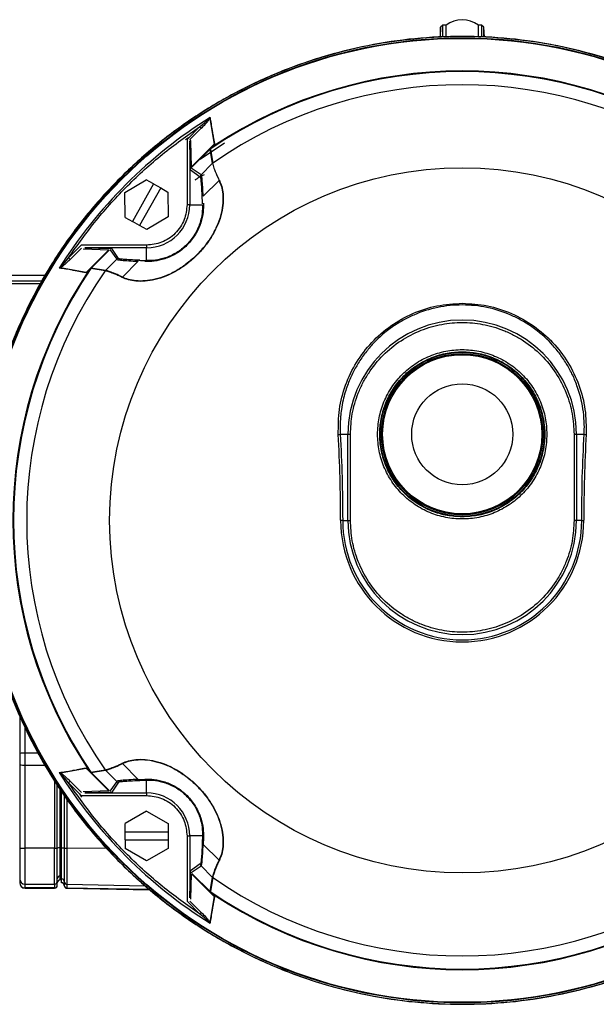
# Model space of a CAD drawing. Header units: millimetres. Extents: x 351 to 1801, y 78 to 1352.
# Tile 2 of 39: x 739 to 846, y 83 to 266. Entities that reach past the tile are written whole.
import ezdxf

# ---------------------------------------------------------------- set-up
doc = ezdxf.new("R2010")
doc.units = ezdxf.units.MM

msp = doc.modelspace()

# ---------------------------------------------------------------- linework, layer by layer
at = {"color": 7, "linetype": 'Continuous', "lineweight": 25}
for p, q in [((817.14, 264.46), (817.04, 262.64)), ((817.56, 264.86), (817.14, 264.46)), ((817.14, 262.71), (817.14, 264.46)), ((818.16, 264.86), (817.56, 264.86)), ((817.56, 262.73), (817.56, 264.86)), ((818.16, 262.73), (818.16, 264.86)), ((824.76, 264.86), (824.16, 264.86)), ((824.16, 262.73), (824.16, 264.86)), ((825.18, 264.46), (824.76, 264.86)), ((824.76, 264.86), (824.76, 262.69)), ((825.28, 262.64), (825.18, 264.46)), ((825.18, 262.71), (825.18, 264.46)), ((774.21, 247.49), (775.05, 242.71)), ((772.33, 245.96), (769.98, 243.61)), ((770.52, 243.56), (772.63, 245.67)), ((772.63, 245.67), (772.33, 245.96)), ((770.27, 243.91), (769.71, 243.53)), ((769.98, 243.61), (769.98, 231.45)), ((770.48, 242.93), (770.48, 231.45)), ((770.61, 237.93), (770.48, 242.93)), ((770.83, 238.49), (770.69, 243.23)), ((770.83, 238.49), (775.05, 242.71)), ((770.9, 238.42), (774.4, 241.91)), ((772.4, 239.91), (776.98, 242.97)), ((774.24, 241.74), (774.68, 239.09)), ((774.32, 241.8), (774.75, 239.16)), ((774.33, 241.86), (774.88, 242.41)), ((770.76, 238.4), (770.83, 238.49)), ((770.77, 238.28), (770.9, 238.42)), ((772.6, 237.01), (770.77, 238.28)), ((770.9, 238.42), (770.83, 238.49)), ((774.68, 239.09), (772.6, 237.01)), ((774.75, 239.16), (774.68, 239.09)), ((770.61, 237.93), (772.45, 236.66)), ((773.19, 237), (772.71, 236.82)), ((758.44, 233.71), (762.41, 236.07)), ((763.77, 235.31), (759.86, 228.33)), ((765.08, 234.57), (761.17, 227.59)), ((763.77, 235.31), (762.41, 236.07)), ((763.77, 235.31), (765.08, 234.57)), ((765.08, 234.57), (766.44, 233.81)), ((775.93, 235.96), (772.99, 233.02)), ((758.5, 229.09), (758.44, 233.71)), ((766.44, 233.81), (766.5, 229.19)), ((770.48, 231.45), (769.98, 231.45)), ((770.48, 231.45), (772.85, 231.45)), ((758.5, 229.09), (759.86, 228.33)), ((766.5, 229.19), (762.53, 226.83)), ((761.17, 227.59), (759.86, 228.33)), ((762.53, 226.83), (761.17, 227.59)), ((750.31, 223.94), (747.95, 221.59)), ((748.25, 221.29), (750.36, 223.4)), ((762.47, 223.94), (750.31, 223.94)), ((750.99, 223.44), (755.99, 223.31)), ((762.47, 223.44), (750.99, 223.44)), ((762.47, 223.94), (762.47, 223.44)), ((762.47, 221.07), (762.47, 223.44)), ((747.95, 221.59), (748.25, 221.29)), ((750.69, 223.23), (755.43, 223.09)), ((755.43, 223.09), (751.21, 218.87)), ((752.01, 219.52), (755.5, 223.02)), ((755.64, 223.15), (756.91, 221.32)), ((757.26, 221.47), (755.99, 223.31)), ((754.83, 219.24), (756.91, 221.32)), ((760.9, 220.93), (757.96, 217.99)), ((743.57, 218.26), (730.31, 218.26)), ((751.21, 218.87), (746.43, 219.71)), ((751.51, 219.04), (752.06, 219.59)), ((754.76, 219.17), (752.11, 219.6)), ((754.83, 219.24), (752.17, 219.68)), ((754.83, 219.24), (754.76, 219.17)), ((742.66, 216.76), (718.16, 216.76)), ((743, 217.26), (728.96, 217.26)), ((798.49, 188.76), (799.91, 188.76)), ((799.91, 172.76), (799.91, 188.76)), ((799.91, 188.76), (800.37, 188.76)), ((800.37, 172.76), (800.37, 188.76)), ((841.95, 188.76), (841.95, 172.76)), ((841.95, 188.76), (842.41, 188.76)), ((842.41, 188.76), (842.41, 172.76)), ((842.41, 188.76), (843.83, 188.76)), ((798.93, 172.76), (798.55, 172.76)), ((798.93, 172.76), (799.91, 172.76)), ((799.91, 172.76), (800.37, 172.76)), ((842.41, 172.76), (841.95, 172.76)), ((843.39, 172.76), (842.41, 172.76)), ((843.39, 172.76), (843.77, 172.76)), ((738.86, 136.4), (738.86, 129.43)), ((738.86, 129.43), (738.86, 127.29)), ((739.86, 127.25), (739.86, 129.47)), ((738.86, 127.29), (738.86, 111.82)), ((739.86, 111.77), (739.86, 127.25)), ((746.43, 125.81), (751.21, 126.65)), ((751.21, 126.65), (755.43, 122.43)), ((752.01, 126), (751.52, 126.43)), ((752.11, 125.92), (754.76, 126.35)), ((754.76, 126.35), (754.83, 126.28)), ((757.96, 127.53), (760.9, 124.59)), ((755.5, 122.5), (752.01, 126)), ((752.17, 125.84), (754.83, 126.28)), ((756.91, 124.2), (754.83, 126.28)), ((760.9, 124.59), (762.16, 124.64)), ((745.86, 111.79), (745.86, 123.51)), ((746.35, 122.73), (746.35, 111.84)), ((748.25, 124.23), (747.95, 123.93)), ((747.95, 123.93), (750.31, 121.58)), ((750.36, 122.12), (748.25, 124.23)), ((756.91, 124.2), (755.64, 122.37)), ((757.26, 124.05), (755.99, 122.21)), ((761.22, 124.41), (762.47, 124.45)), ((762.47, 122.08), (762.47, 124.45)), ((746.66, 111.82), (746.66, 122.31)), ((747.16, 121.58), (747.16, 111.79)), ((750.01, 121.87), (750.38, 121.31)), ((750.31, 121.58), (762.47, 121.58)), ((755.43, 122.43), (750.69, 122.29)), ((755.99, 122.21), (750.99, 122.08)), ((750.99, 122.08), (762.47, 122.08)), ((762.47, 122.08), (762.47, 121.58)), ((762.47, 118.69), (758.47, 116.38)), ((762.47, 118.69), (766.47, 116.38)), ((758.47, 114.82), (758.47, 116.38)), ((766.47, 116.38), (766.47, 114.82)), ((758.47, 114.82), (766.47, 114.82)), ((758.47, 113.32), (758.47, 114.82)), ((766.47, 114.82), (766.47, 113.32)), ((769.98, 114.07), (769.98, 101.91)), ((769.98, 114.07), (770.48, 114.07)), ((772.85, 114.07), (770.48, 114.07)), ((770.48, 114.07), (770.48, 102.59)), ((772.85, 114.07), (772.81, 112.82)), ((773.04, 113.76), (772.99, 112.5)), ((745.36, 111.77), (739.86, 111.77)), ((739.86, 105.1), (739.86, 111.77)), ((745.36, 105.1), (745.36, 111.77)), ((746.35, 111.84), (746.35, 106.61)), ((747.65, 111.77), (747.65, 105.08)), ((758.47, 113.32), (766.47, 113.32)), ((758.47, 113.32), (758.47, 111.76)), ((762.47, 109.45), (758.47, 111.76)), ((766.47, 111.76), (762.47, 109.45)), ((766.47, 113.32), (766.47, 111.76)), ((772.99, 112.5), (775.93, 109.56)), ((772.45, 108.86), (770.61, 107.59)), ((770.77, 107.24), (772.6, 108.51)), ((774.68, 106.43), (772.6, 108.51)), ((746.35, 106.61), (746.35, 105.89)), ((770.48, 102.59), (770.61, 107.59)), ((770.69, 102.29), (770.83, 107.03)), ((770.83, 107.03), (775.05, 102.81)), ((774.4, 103.61), (770.9, 107.1)), ((774.68, 106.43), (774.24, 103.78)), ((774.75, 106.36), (774.32, 103.71)), ((774.68, 106.43), (774.75, 106.36)), ((738.86, 106.1), (738.86, 105.38)), ((739.86, 105.1), (745.36, 105.1)), ((739.86, 104.39), (739.86, 105.1)), ((745.36, 104.39), (739.86, 104.39)), ((745.36, 105.1), (745.36, 104.39)), ((745.86, 104.88), (745.86, 105.6)), ((746.35, 105.89), (746.35, 105.87)), ((746.66, 105.37), (746.66, 106.09)), ((747.16, 105.58), (747.16, 104.86)), ((747.65, 105.08), (747.65, 104.36)), ((739.86, 104.36), (745.36, 104.36)), ((747.65, 104.33), (763.05, 104.06)), ((775.05, 102.81), (774.21, 98.03)), ((774.83, 103.12), (774.4, 103.61)), ((769.98, 101.91), (772.33, 99.56)), ((772.63, 99.85), (770.52, 101.96)), ((772.33, 99.56), (772.63, 99.85))]:
    msp.add_line(p, q, dxfattribs=at)
at = {"color": 8, "linetype": 'Continuous', "lineweight": 25}
for p, q in [((739.86, 129.47), (739.86, 134.22)), ((742.28, 129.47), (739.86, 129.47)), ((739.86, 127.25), (743.55, 127.25)), ((745.36, 124.29), (745.36, 111.77)), ((747.65, 120.88), (747.65, 111.77)), ((755.02, 111.76), (747.65, 111.77)), ((739.86, 104.36), (739.86, 104.39)), ((745.36, 104.36), (745.36, 104.39)), ((747.65, 105.08), (762.17, 104.82)), ((763.02, 104.09), (747.65, 104.36)), ((747.65, 104.36), (747.65, 104.33))]:
    msp.add_line(p, q, dxfattribs=at)
at = {"color": 7, "linetype": 'Continuous', "lineweight": 25}
for centre, radius in [((821.16, 172.76), 89.73), ((821.16, 172.76), 89.63), ((821.16, 172.76), 65.57), ((821.16, 188.76), 15.25), ((821.16, 188.76), 15), ((821.16, 188.76), 14.99), ((821.16, 188.76), 14.8), ((821.16, 188.76), 9.4)]:
    msp.add_circle(centre, radius, dxfattribs=at)
for centre, radius, start, end in [((821.16, 260.86), 5, 53.1301, 126.8699), ((821.16, 172.76), 89.97, 12.4783, 176.0156), ((821.16, 172.76), 83.44, 55.8447, 124.1553), ((821.16, 172.76), 83.56, 56.4273, 123.5727), ((821.16, 172.76), 81, 55.0405, 124.9595), ((821.16, 172.76), 88.39, 122.0374, 147.9626), ((770.84, 242.9), 0.357, 114.6026, 174.8403), ((762.47, 231.45), 8.01, 270, 0), ((821.16, 172.76), 83.56, 146.4273, 213.5727), ((821.16, 172.76), 83.44, 145.8447, 214.1553), ((821.16, 172.76), 81, 145.0405, 214.9595), ((758.38, 217.62), 0.555, 138.5689, 146.1892), ((821.16, 188.76), 21.25, 0, 180), ((798.03, 190.43), 1.73, 272.6436, 285.2557), ((509.79, 172.79), 288.76, 359.9948, 3.1593), ((1132.53, 172.79), 288.76, 176.8407, 180.0052), ((844.28, 190.43), 1.73, 254.7443, 267.3564), ((821.16, 172.76), 22.61, 180, 0), ((821.16, 172.76), 22.23, 180, 0), ((821.16, 172.76), 21.25, 180, 0), ((821.16, 172.76), 89.97, 186.704, 359.0671), ((739.61, 124.05), 5.43, 87.3681, 97.941), ((739.61, 132.67), 5.43, 262.059, 272.6319), ((758.38, 127.89), 0.555, 213.8108, 221.4311), ((821.16, 172.76), 88.39, 212.0374, 237.9626), ((761.24, 124.81), 0.4, 212.8658, 267.3069), ((762.49, 124.83), 0.383, 209.9184, 266.5321), ((762.47, 114.07), 8.01, 0, 90), ((773.23, 114.09), 0.383, 183.4679, 240.0816), ((739.61, 117.2), 5.43, 262.059, 272.6319), ((745.48, 114.49), 2.72, 267.3681, 277.941), ((746.23, 109.19), 2.65, 87.3833, 98.0191), ((746.79, 109.2), 2.62, 81.941, 92.6093), ((747.53, 114.42), 2.65, 261.9809, 272.6167), ((773.21, 112.84), 0.4, 182.6931, 237.1342), ((776.29, 109.98), 0.555, 228.5689, 236.1892), ((746.36, 106.11), 0.5, 90.9685, 179.9699), ((821.16, 172.76), 81, 235.0405, 304.9595), ((739.86, 106.1), 0.999, 180.0308, 270.0308), ((739.86, 105.38), 0.999, 180.0308, 270.0308), ((739.86, 105.36), 1, 180, 270), ((745.36, 105.6), 0.5, 269.9692, 359.9692), ((745.36, 104.89), 0.5, 269.9692, 359.9692), ((745.36, 104.86), 0.5, 270, 0), ((746.36, 105.39), 0.5, 90.9685, 179.9699), ((746.36, 105.37), 0.5, 91, 180), ((746.66, 104.85), 0.5, 0, 89.9832), ((746.66, 105.59), 0.5, 0.0298, 88.5319), ((746.66, 104.87), 0.5, 0.0298, 88.5319), ((747.66, 105.58), 0.5, 180.0301, 269.0315), ((747.66, 104.86), 0.5, 180.0301, 269.0315), ((747.66, 104.83), 0.5, 180, 269), ((821.16, 172.76), 83.44, 235.8447, 304.1553), ((821.16, 172.76), 83.56, 236.4273, 303.5727)]:
    msp.add_arc(centre, radius, start, end, dxfattribs=at)
for centre, major_axis, start_param, end_param in [((772.37, 184.17), (0.02, 53.75), 5.794805, 5.847083), ((809.75, 221.55), (53.75, 0.02), 3.577695, 3.629973)]:
    msp.add_ellipse(centre, major_axis=major_axis, ratio=0.01851, start_param=start_param, end_param=end_param, dxfattribs=at)
for points in [[(911.16, 172.76), (911.08, 175.7), (910.91, 181.6), (909.56, 190.35), (907.43, 198.93), (904.44, 207.26), (900.66, 215.25), (896.11, 222.84), (890.84, 229.95), (884.9, 236.5), (878.35, 242.44), (871.24, 247.71), (863.65, 252.26), (855.66, 256.04), (847.33, 259.02), (838.75, 261.17), (830, 262.47), (821.16, 262.9), (812.32, 262.47), (803.57, 261.17), (794.99, 259.02), (786.66, 256.04), (778.67, 252.26), (771.08, 247.71), (763.97, 242.44), (757.42, 236.5), (751.48, 229.95), (746.21, 222.84), (741.66, 215.25), (737.88, 207.26), (734.89, 198.93), (732.76, 190.35), (731.41, 181.6), (731.24, 175.7), (731.16, 172.76)], [(805.41, 188.76), (805.47, 189.79), (805.59, 191.85), (806.52, 194.83), (807.98, 197.57), (809.95, 199.97), (812.35, 201.94), (815.09, 203.4), (818.07, 204.31), (821.16, 204.61), (824.25, 204.31), (827.23, 203.4), (829.97, 201.94), (832.37, 199.97), (834.34, 197.57), (835.8, 194.83), (836.73, 191.85), (836.85, 189.79), (836.91, 188.76)], [(798.49, 188.76), (798.62, 186.1), (798.87, 180.79), (798.91, 175.44), (798.93, 172.76)], [(836.91, 188.76), (836.85, 187.73), (836.73, 185.67), (835.8, 182.69), (834.34, 179.95), (832.37, 177.55), (829.97, 175.58), (827.23, 174.11), (824.25, 173.21), (821.16, 172.91), (818.07, 173.21), (815.09, 174.11), (812.35, 175.58), (809.95, 177.55), (807.98, 179.95), (806.52, 182.69), (805.59, 185.67), (805.47, 187.73), (805.41, 188.76)], [(843.39, 172.76), (843.41, 175.44), (843.44, 180.79), (843.7, 186.1), (843.83, 188.76)], [(731.16, 172.76), (731.24, 169.81), (731.41, 163.92), (732.76, 155.17), (734.89, 146.59), (737.88, 138.26), (741.66, 130.27), (746.21, 122.68), (751.48, 115.57), (757.42, 109.02), (763.97, 103.08), (771.08, 97.81), (778.67, 93.26), (786.66, 89.48), (794.99, 86.5), (803.57, 84.35), (812.32, 83.05), (821.16, 82.62), (830, 83.05), (838.75, 84.35), (847.33, 86.5), (855.66, 89.48), (863.65, 93.26), (871.24, 97.81), (878.35, 103.08), (884.9, 109.02), (890.84, 115.57), (896.11, 122.68), (900.66, 130.27), (904.44, 138.26), (907.43, 146.59), (909.56, 155.17), (910.91, 163.92), (911.08, 169.81), (911.16, 172.76)]]:
    msp.add_open_spline(points, degree=3, dxfattribs=at)
for points, knots in [([(772.33, 245.96), (772.73, 246.28), (773.33, 246.77), (773.89, 247.31), (774.09, 247.5)], [0, 0, 0, 0, 0.645463, 1, 1, 1, 1]), ([(772.63, 245.67), (772.91, 245.96), (773.34, 246.39), (773.88, 247), (774.1, 247.33), (774.21, 247.49)], [0, 0, 0, 0, 0.499748, 0.749797, 1, 1, 1, 1]), ([(774.27, 247.69), (774.38, 246.89), (774.49, 246.1), (774.63, 245.28), (774.63, 245.28), (774.64, 245.28), (774.64, 245.25), (774.66, 245.15), (774.73, 244.75), (774.88, 243.96), (775.02, 243.23), (775.11, 242.81)], [0, 0, 0, 0, 0.499981, 0.500013, 0.500291, 0.501085, 0.504126, 0.51602, 0.563047, 0.749989, 1, 1, 1, 1]), ([(747.95, 221.59), (749.62, 223.94), (752.97, 228.66), (758.85, 235.07), (765.26, 240.95), (769.98, 244.3), (772.33, 245.96)], [0, 0, 0, 0, 0.249392, 0.5, 0.750608, 1, 1, 1, 1]), ([(770.69, 243.23), (770.68, 243.3), (770.67, 243.41), (770.6, 243.52), (770.55, 243.55), (770.52, 243.56)], [0, 0, 0, 0, 0.499909, 0.749716, 1, 1, 1, 1]), ([(770.4, 243.27), (770.41, 243.25), (770.44, 243.22), (770.47, 243.11), (770.48, 243.01), (770.48, 242.93)], [0, 0, 0, 0, 0.18304, 0.40666, 1, 1, 1, 1]), ([(775.08, 242.76), (775.08, 242.75), (775.08, 242.73), (775.07, 242.67), (775, 242.55), (774.92, 242.46), (774.87, 242.4)], [0, 0, 0, 0, 0.074621, 0.186503, 0.509108, 1, 1, 1, 1]), ([(774.71, 239.12), (774.74, 239.04), (774.78, 238.87), (775.14, 237.75), (775.68, 236.58), (775.95, 235.98)], [0, 0, 0, 0, 0.3392784, 0.6656594, 1, 1, 1, 1]), ([(772.6, 237.01), (772.58, 236.98), (772.53, 236.94), (772.49, 236.85), (772.46, 236.75), (772.46, 236.69), (772.45, 236.66)], [0, 0, 0, 0, 0.247582, 0.500005, 0.752426, 1, 1, 1, 1]), ([(772.81, 232.7), (772.78, 233.32), (772.73, 234.56), (772.64, 235.81), (772.55, 236.59), (772.48, 236.63), (772.45, 236.66)], [0, 0, 0, 0, 0.251557, 0.499913, 0.749832, 1, 1, 1, 1]), ([(772.99, 233.02), (772.96, 233.64), (772.89, 234.89), (772.79, 236.15), (772.69, 236.94), (772.63, 236.99), (772.6, 237.01)], [0, 0, 0, 0, 0.249998, 0.499997, 0.750031, 1, 1, 1, 1]), ([(775.99, 236), (776.15, 235.63), (776.46, 234.92), (776.72, 233.47), (776.74, 231.81), (776.45, 229.91), (775.81, 227.9), (774.8, 225.85), (773.47, 223.88), (771.88, 222.07), (770.07, 220.47), (768.11, 219.14), (766.06, 218.12), (764.05, 217.48), (762.13, 217.18), (760.46, 217.2), (759, 217.46), (758.29, 217.77), (757.92, 217.93)], [0, 0, 0, 0, 0.064505, 0.124912, 0.188843, 0.249433, 0.311897, 0.374447, 0.436909, 0.499622, 0.56197, 0.624559, 0.686739, 0.749331, 0.81019, 0.874403, 0.935129, 1, 1, 1, 1]), ([(775.93, 235.96), (776.08, 235.6), (776.4, 234.9), (776.66, 233.48), (776.69, 231.81), (776.4, 229.92), (775.76, 227.9), (774.76, 225.86), (773.43, 223.9), (771.84, 222.1), (770.04, 220.51), (768.09, 219.18), (766.06, 218.17), (764.03, 217.52), (762.14, 217.24), (760.46, 217.26), (759.03, 217.52), (758.32, 217.83), (757.96, 217.99)], [0, 0, 0, 0, 0.062466, 0.124911, 0.187224, 0.249427, 0.311892, 0.374441, 0.436904, 0.499618, 0.561968, 0.624558, 0.686738, 0.74933, 0.811833, 0.874401, 0.9372, 1, 1, 1, 1]), ([(773.04, 231.76), (773.04, 231.21), (773.04, 230.11), (772.61, 228.09), (771.65, 225.93), (770.05, 223.86), (767.98, 222.26), (765.82, 221.31), (763.81, 220.88), (762.71, 220.88), (762.16, 220.88)], [0, 0, 0, 0, 0.125343, 0.250403, 0.375598, 0.500385, 0.625087, 0.750031, 0.875145, 1, 1, 1, 1]), ([(772.85, 231.45), (772.85, 230.93), (772.84, 229.88), (772.42, 227.97), (771.5, 225.91), (769.97, 223.94), (768, 222.41), (765.94, 221.49), (764.03, 221.08), (762.99, 221.07), (762.47, 221.07)], [0, 0, 0, 0, 0.126935, 0.252545, 0.377099, 0.500373, 0.623569, 0.747887, 0.873556, 1, 1, 1, 1]), ([(769.98, 231.45), (769.88, 230.5), (769.73, 229.05), (768.79, 227.3), (767.82, 226.1), (766.62, 225.13), (764.87, 224.19), (763.41, 224.04), (762.47, 223.94)], [0, 0, 0, 0, 0.239457, 0.368361, 0.5, 0.631639, 0.760543, 1, 1, 1, 1]), ([(746.42, 219.83), (746.61, 220.03), (747.14, 220.59), (747.64, 221.19), (747.95, 221.59)], [0, 0, 0, 0, 0.354537, 1, 1, 1, 1]), ([(748.25, 221.29), (747.96, 221.01), (747.52, 220.58), (746.92, 220.04), (746.59, 219.82), (746.43, 219.71)], [0, 0, 0, 0, 0.499537, 0.74934, 1, 1, 1, 1]), ([(757.26, 221.47), (757.23, 221.46), (757.17, 221.46), (757.07, 221.43), (756.98, 221.38), (756.93, 221.34), (756.91, 221.32)], [0, 0, 0, 0, 0.247574, 0.499995, 0.752418, 1, 1, 1, 1]), ([(756.91, 221.32), (756.93, 221.29), (756.98, 221.22), (757.77, 221.13), (759.03, 221.03), (760.28, 220.96), (760.9, 220.93)], [0, 0, 0, 0, 0.249969, 0.500003, 0.750002, 1, 1, 1, 1]), ([(761.22, 221.11), (760.6, 221.14), (759.36, 221.19), (758.11, 221.28), (757.33, 221.37), (757.29, 221.43), (757.26, 221.47)], [0, 0, 0, 0, 0.2515767, 0.4999128, 0.7498319, 1, 1, 1, 1]), ([(751.11, 218.81), (750.69, 218.89), (749.96, 219.04), (749.17, 219.19), (748.77, 219.26), (748.67, 219.28), (748.64, 219.28), (748.64, 219.28), (748.64, 219.29), (748.64, 219.29), (747.82, 219.43), (747.03, 219.54), (746.23, 219.65)], [0, 0, 0, 0, 0.250014, 0.436968, 0.483993, 0.495884, 0.498924, 0.499717, 0.499932, 0.499994, 0.500026, 1, 1, 1, 1]), ([(751.51, 219.05), (751.47, 219.01), (751.41, 218.96), (751.31, 218.89), (751.24, 218.85), (751.19, 218.84), (751.17, 218.84), (751.16, 218.84)], [0, 0, 0, 0, 0.3480579, 0.5844628, 0.8261858, 0.9182676, 1, 1, 1, 1]), ([(754.76, 219.17), (754.77, 219.18), (754.78, 219.19), (754.81, 219.22), (754.82, 219.23), (754.83, 219.23), (754.83, 219.24), (754.83, 219.24)], [0, 0, 0, 0, 0.705089, 0.895991, 0.955811, 0.979127, 1, 1, 1, 1]), ([(754.77, 219.17), (754.78, 219.17), (754.78, 219.18), (754.78, 219.19), (754.79, 219.2), (754.81, 219.22), (754.82, 219.23), (754.83, 219.24)], [0, 0, 0, 0, 0.022896, 0.047612, 0.10867, 0.298954, 1, 1, 1, 1]), ([(757.92, 217.93), (757.72, 218.03), (757.25, 218.27), (756.62, 218.53), (756.04, 218.75), (755.44, 218.97), (754.9, 219.14), (754.82, 219.16), (754.77, 219.17)], [0, 0, 0, 0, 0.106456, 0.250009, 0.375064, 0.500028, 0.749933, 1, 1, 1, 1]), ([(757.96, 217.99), (757.51, 218.21), (756.61, 218.64), (755.63, 218.98), (754.98, 219.2), (754.88, 219.23), (754.83, 219.24)], [0, 0, 0, 0, 0.25022, 0.500247, 0.750212, 1, 1, 1, 1]), ([(798.11, 188.7), (798.12, 190.27), (798.13, 193.4), (799.34, 197.97), (801.37, 202.2), (804.24, 205.95), (807.8, 209.05), (811.93, 211.35), (816.44, 212.84), (819.58, 213.02), (821.16, 213.12)], [0, 0, 0, 0, 0.125676, 0.250393, 0.375573, 0.500104, 0.625227, 0.750154, 0.874807, 1, 1, 1, 1]), ([(843.83, 188.76), (843.83, 188.81), (843.86, 189.24), (843.89, 190.43), (843.79, 192.36), (843.46, 194.47), (843.01, 196.29), (842.43, 198.09), (841.64, 199.97), (840.52, 202.01), (839.23, 203.89), (837.21, 206.28), (834.85, 208.32), (832.23, 209.96), (829.49, 211.32), (825.82, 212.49), (821.19, 212.96), (816.56, 212.5), (812.87, 211.34), (810.12, 209.98), (807.5, 208.35), (805.14, 206.3), (803.11, 203.92), (801.82, 202.05), (800.7, 200.01), (799.92, 198.18), (799.37, 196.51), (798.98, 195.03), (798.7, 193.51), (798.54, 192.12), (798.47, 191), (798.45, 190.03), (798.46, 189.35), (798.48, 188.94), (798.49, 188.82), (798.49, 188.78), (798.49, 188.76)], [0, 0, 0, 0, 0.001868, 0.017591, 0.048598, 0.080408, 0.104479, 0.124922, 0.157471, 0.18725, 0.219434, 0.249926, 0.314102, 0.344897, 0.374777, 0.437712, 0.499575, 0.561517, 0.624515, 0.654473, 0.685326, 0.749626, 0.779975, 0.811978, 0.841924, 0.874642, 0.892644, 0.913457, 0.937078, 0.955407, 0.970597, 0.982633, 0.994819, 0.998283, 0.99936, 1, 1, 1, 1]), ([(821.16, 213.12), (822.73, 213.03), (825.87, 212.84), (830.39, 211.35), (834.52, 209.04), (838.09, 205.94), (840.95, 202.19), (842.99, 197.95), (844.19, 193.39), (844.2, 190.26), (844.2, 188.7)], [0, 0, 0, 0, 0.124744, 0.249966, 0.375153, 0.499897, 0.625288, 0.750001, 0.875165, 1, 1, 1, 1]), ([(800.37, 188.76), (800.44, 190.03), (800.57, 192.64), (801.53, 195.84), (802.67, 198.34), (804.1, 200.79), (806.35, 203.57), (809.68, 206.27), (813.4, 208.2), (817.28, 209.31), (821.16, 209.67), (825.04, 209.31), (828.24, 208.39), (830.74, 207.25), (833.19, 205.82), (835.97, 203.57), (838.67, 200.24), (840.59, 196.51), (841.74, 192.64), (841.88, 190.03), (841.95, 188.76)], [0, 0, 0, 0, 0.058248, 0.119986, 0.152183, 0.184373, 0.250041, 0.31571, 0.380014, 0.441752, 0.5, 0.558248, 0.619986, 0.652183, 0.684373, 0.750041, 0.81571, 0.880014, 0.941752, 1, 1, 1, 1]), ([(821.16, 173.41), (820.22, 173.46), (818.29, 173.56), (815.43, 174.42), (812.68, 175.83), (810.23, 177.83), (808.23, 180.28), (806.81, 183.03), (805.99, 185.89), (805.72, 188.76), (805.99, 191.62), (806.81, 194.49), (808.23, 197.24), (810.23, 199.69), (812.68, 201.69), (815.43, 203.1), (818.29, 203.96), (820.22, 204.06), (821.16, 204.11)], [0, 0, 0, 0, 0.058258, 0.1200057, 0.1843204, 0.25, 0.3156796, 0.3799943, 0.441742, 0.5, 0.558258, 0.6200057, 0.6843204, 0.75, 0.8156796, 0.8799943, 0.941742, 1, 1, 1, 1]), ([(821.16, 204.11), (822.1, 204.06), (824.02, 203.96), (826.89, 203.1), (829.64, 201.69), (832.09, 199.69), (834.08, 197.24), (835.51, 194.49), (836.33, 191.62), (836.6, 188.76), (836.33, 185.89), (835.51, 183.03), (834.08, 180.28), (832.09, 177.83), (829.64, 175.83), (826.89, 174.42), (824.02, 173.56), (822.1, 173.46), (821.16, 173.41)], [0, 0, 0, 0, 0.058258, 0.120006, 0.18432, 0.25, 0.31568, 0.379994, 0.441742, 0.5, 0.558258, 0.620006, 0.68432, 0.75, 0.81568, 0.879994, 0.941742, 1, 1, 1, 1]), ([(841.95, 172.76), (841.88, 171.49), (841.75, 168.88), (840.79, 165.68), (839.65, 163.18), (838.22, 160.73), (835.97, 157.95), (832.64, 155.25), (828.91, 153.32), (825.04, 152.21), (821.16, 151.85), (817.28, 152.21), (814.08, 153.13), (811.58, 154.27), (809.13, 155.7), (806.35, 157.95), (803.65, 161.28), (801.73, 165), (800.57, 168.88), (800.44, 171.49), (800.37, 172.76)], [0, 0, 0, 0, 0.058248, 0.119986, 0.152183, 0.184373, 0.250041, 0.31571, 0.380014, 0.441752, 0.5, 0.558248, 0.619986, 0.652183, 0.684373, 0.750041, 0.81571, 0.880014, 0.941752, 1, 1, 1, 1]), ([(757.92, 127.59), (758.29, 127.75), (759, 128.06), (760.45, 128.32), (762.11, 128.34), (764.01, 128.05), (766.02, 127.41), (768.07, 126.4), (770.04, 125.07), (771.85, 123.48), (773.45, 121.67), (774.78, 119.71), (775.8, 117.66), (776.44, 115.65), (776.74, 113.73), (776.72, 112.06), (776.46, 110.6), (776.15, 109.89), (775.99, 109.52)], [0, 0, 0, 0, 0.064505, 0.124912, 0.188843, 0.249433, 0.311897, 0.374447, 0.436909, 0.499622, 0.56197, 0.624559, 0.686739, 0.749331, 0.81019, 0.874403, 0.935129, 1, 1, 1, 1]), ([(757.96, 127.53), (758.32, 127.68), (759.02, 128), (760.44, 128.26), (762.11, 128.29), (764, 128), (766.02, 127.36), (768.06, 126.36), (770.01, 125.03), (771.82, 123.44), (773.41, 121.64), (774.74, 119.69), (775.75, 117.66), (776.39, 115.63), (776.68, 113.74), (776.66, 112.06), (776.4, 110.63), (776.08, 109.92), (775.93, 109.56)], [0, 0, 0, 0, 0.062466, 0.124911, 0.187224, 0.249427, 0.311892, 0.374441, 0.436904, 0.499618, 0.561968, 0.624558, 0.686738, 0.74933, 0.811833, 0.874401, 0.9372, 1, 1, 1, 1]), ([(746.23, 125.87), (747.03, 125.98), (747.82, 126.09), (748.64, 126.23), (748.64, 126.23), (748.64, 126.24), (748.67, 126.24), (748.77, 126.26), (749.17, 126.33), (749.96, 126.48), (750.69, 126.62), (751.11, 126.71)], [0, 0, 0, 0, 0.4999806, 0.5000128, 0.5002907, 0.501085, 0.5041264, 0.5160201, 0.5630467, 0.7499894, 1, 1, 1, 1]), ([(751.21, 126.65), (751.22, 126.64), (751.26, 126.63), (751.37, 126.56), (751.46, 126.49), (751.52, 126.43)], [0, 0, 0, 0, 0.141712, 0.352418, 1, 1, 1, 1]), ([(754.83, 126.28), (754.83, 126.28), (754.83, 126.29), (754.82, 126.29), (754.81, 126.3), (754.78, 126.33), (754.77, 126.34), (754.76, 126.35)], [0, 0, 0, 0, 0.020873, 0.044189, 0.104009, 0.294911, 1, 1, 1, 1]), ([(754.77, 126.35), (754.82, 126.36), (754.9, 126.38), (755.44, 126.55), (756.04, 126.77), (756.61, 126.98), (757.23, 127.24), (757.7, 127.48), (757.92, 127.59)], [0, 0, 0, 0, 0.250055, 0.499962, 0.624932, 0.749984, 0.883691, 1, 1, 1, 1]), ([(754.77, 126.35), (754.78, 126.34), (754.78, 126.34), (754.78, 126.33), (754.79, 126.32), (754.81, 126.3), (754.82, 126.29), (754.83, 126.28)], [0, 0, 0, 0, 0.022885, 0.047591, 0.10864, 0.298924, 1, 1, 1, 1]), ([(754.83, 126.28), (754.88, 126.29), (754.98, 126.32), (755.63, 126.54), (756.61, 126.88), (757.51, 127.31), (757.96, 127.53)], [0, 0, 0, 0, 0.249821, 0.499773, 0.749789, 1, 1, 1, 1]), ([(747.95, 123.93), (747.64, 124.33), (747.14, 124.93), (746.61, 125.49), (746.42, 125.69)], [0, 0, 0, 0, 0.645463, 1, 1, 1, 1]), ([(748.25, 124.23), (747.96, 124.51), (747.52, 124.94), (746.92, 125.48), (746.59, 125.7), (746.43, 125.81)], [0, 0, 0, 0, 0.499748, 0.749797, 1, 1, 1, 1]), ([(760.9, 124.59), (760.28, 124.56), (759.03, 124.49), (757.77, 124.39), (756.98, 124.3), (756.93, 124.23), (756.91, 124.2)], [0, 0, 0, 0, 0.2500093, 0.5000162, 0.7500447, 1, 1, 1, 1]), ([(762.16, 124.64), (762.71, 124.64), (763.81, 124.64), (765.83, 124.21), (767.99, 123.25), (770.06, 121.65), (771.66, 119.58), (772.61, 117.42), (773.04, 115.41), (773.04, 114.31), (773.04, 113.76)], [0, 0, 0, 0, 0.125343, 0.250403, 0.375598, 0.500385, 0.625087, 0.750031, 0.875145, 1, 1, 1, 1]), ([(772.33, 99.56), (769.98, 101.22), (765.26, 104.57), (758.85, 110.45), (752.97, 116.86), (749.62, 121.58), (747.95, 123.93)], [0, 0, 0, 0, 0.249392, 0.5, 0.750608, 1, 1, 1, 1]), ([(756.91, 124.2), (756.93, 124.18), (756.98, 124.14), (757.07, 124.09), (757.17, 124.06), (757.23, 124.06), (757.26, 124.05)], [0, 0, 0, 0, 0.247582, 0.500005, 0.752426, 1, 1, 1, 1]), ([(757.26, 124.05), (757.29, 124.09), (757.33, 124.15), (758.11, 124.24), (759.36, 124.33), (760.6, 124.38), (761.22, 124.41)], [0, 0, 0, 0, 0.2501494, 0.5000643, 0.7484317, 1, 1, 1, 1]), ([(762.47, 124.45), (762.99, 124.45), (764.04, 124.44), (765.95, 124.02), (768.01, 123.1), (769.98, 121.57), (771.51, 119.6), (772.42, 117.54), (772.84, 115.63), (772.85, 114.59), (772.85, 114.07)], [0, 0, 0, 0, 0.126935, 0.252545, 0.377099, 0.500373, 0.623569, 0.747887, 0.873556, 1, 1, 1, 1]), ([(762.47, 121.58), (763.41, 121.48), (764.87, 121.33), (766.62, 120.39), (767.82, 119.42), (768.79, 118.22), (769.73, 116.47), (769.88, 115.01), (769.98, 114.07)], [0, 0, 0, 0, 0.239457, 0.368361, 0.5, 0.631639, 0.760543, 1, 1, 1, 1]), ([(738.86, 111.82), (738.86, 111.11), (738.86, 109.64), (738.86, 107.76), (738.86, 106.43), (738.86, 106.21), (738.86, 106.1)], [0, 0, 0, 0, 0.241268, 0.5, 0.758732, 1, 1, 1, 1]), ([(745.86, 105.6), (745.86, 105.72), (745.86, 105.96), (745.86, 107.4), (745.86, 109.43), (745.86, 111.03), (745.86, 111.79)], [0, 0, 0, 0, 0.241268, 0.5, 0.758732, 1, 1, 1, 1]), ([(746.66, 106.09), (746.66, 106.2), (746.66, 106.42), (746.66, 107.75), (746.66, 109.63), (746.66, 111.11), (746.66, 111.82)], [0, 0, 0, 0, 0.241268, 0.5, 0.758732, 1, 1, 1, 1]), ([(747.16, 111.79), (747.16, 111.02), (747.16, 109.42), (747.16, 107.38), (747.16, 105.94), (747.16, 105.69), (747.16, 105.58)], [0, 0, 0, 0, 0.241268, 0.5, 0.758732, 1, 1, 1, 1]), ([(772.81, 112.82), (772.78, 112.2), (772.73, 110.96), (772.64, 109.71), (772.55, 108.93), (772.48, 108.89), (772.45, 108.86)], [0, 0, 0, 0, 0.251588, 0.499936, 0.749851, 1, 1, 1, 1]), ([(772.6, 108.51), (772.63, 108.53), (772.69, 108.58), (772.79, 109.37), (772.89, 110.63), (772.96, 111.88), (772.99, 112.5)], [0, 0, 0, 0, 0.249955, 0.499984, 0.749991, 1, 1, 1, 1]), ([(772.45, 108.86), (772.46, 108.83), (772.46, 108.77), (772.49, 108.67), (772.53, 108.58), (772.58, 108.53), (772.6, 108.51)], [0, 0, 0, 0, 0.247574, 0.499995, 0.752418, 1, 1, 1, 1]), ([(775.93, 109.56), (775.71, 109.11), (775.28, 108.21), (774.94, 107.24), (774.72, 106.58), (774.69, 106.48), (774.68, 106.43)], [0, 0, 0, 0, 0.250211, 0.500227, 0.750179, 1, 1, 1, 1]), ([(775.99, 109.52), (775.89, 109.32), (775.65, 108.85), (775.38, 108.22), (775.17, 107.64), (774.95, 107.04), (774.78, 106.5), (774.76, 106.42), (774.75, 106.37)], [0, 0, 0, 0, 0.106458, 0.250014, 0.375066, 0.500037, 0.749945, 1, 1, 1, 1]), ([(774.75, 106.37), (774.74, 106.38), (774.74, 106.38), (774.73, 106.38), (774.72, 106.39), (774.7, 106.41), (774.69, 106.42), (774.68, 106.43)], [0, 0, 0, 0, 0.022896, 0.047612, 0.10867, 0.298954, 1, 1, 1, 1]), ([(774.75, 106.36), (774.74, 106.37), (774.73, 106.38), (774.7, 106.41), (774.69, 106.42), (774.68, 106.43), (774.68, 106.43), (774.68, 106.43)], [0, 0, 0, 0, 0.705089, 0.8959907, 0.9558114, 0.9791266, 1, 1, 1, 1]), ([(775.11, 102.71), (775.02, 102.29), (774.88, 101.56), (774.73, 100.77), (774.66, 100.37), (774.64, 100.27), (774.64, 100.24), (774.63, 100.24), (774.63, 100.24), (774.63, 100.24), (774.49, 99.42), (774.38, 98.63), (774.27, 97.83)], [0, 0, 0, 0, 0.250014, 0.436968, 0.483993, 0.495884, 0.498924, 0.499717, 0.499932, 0.499994, 0.500026, 1, 1, 1, 1]), ([(774.83, 103.12), (774.89, 103.06), (774.96, 102.97), (775.03, 102.86), (775.04, 102.82), (775.05, 102.81)], [0, 0, 0, 0, 0.647582, 0.858288, 1, 1, 1, 1]), ([(774.09, 98.02), (773.89, 98.21), (773.33, 98.75), (772.73, 99.24), (772.33, 99.56)], [0, 0, 0, 0, 0.354537, 1, 1, 1, 1]), ([(772.63, 99.85), (772.91, 99.56), (773.34, 99.13), (773.88, 98.52), (774.1, 98.19), (774.21, 98.03)], [0, 0, 0, 0, 0.499537, 0.74934, 1, 1, 1, 1])]:
    msp.add_open_spline(points, degree=3, knots=knots, dxfattribs=at)
at = {"color": 8, "linetype": 'Continuous', "lineweight": 25}
msp.add_open_spline([(772.71, 236.82), (772.5, 236.7), (772.19, 236.51), (771.63, 236.13), (771.44, 236)], degree=3, knots=[0, 0, 0, 0, 0.659506, 1, 1, 1, 1], dxfattribs=at)

doc.saveas('drawing.dxf')
